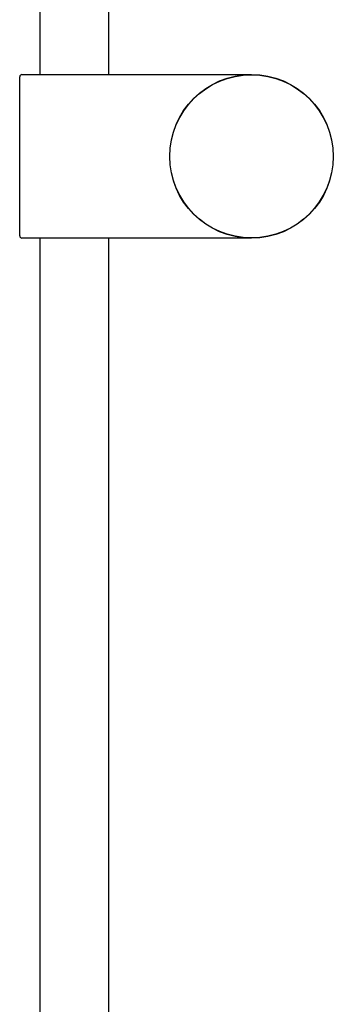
# Model space of a CAD drawing. Header units: millimetres. Extents: x 8 to 1894, y 12 to 2738.
# Tile 122 of 156: x 1385 to 1454, y 1927 to 2144. Entities that reach past the tile are written whole.
import ezdxf

# ---------------------------------------------------------------- set-up
doc = ezdxf.new("R2010")
doc.units = ezdxf.units.MM

msp = doc.modelspace()

# ---------------------------------------------------------------- linework, layer by layer
at = {"color": 7, "linetype": 'Continuous', "lineweight": 30}
for p, q in [((1389.25, 2131.86), (1389.25, 2600.1)), ((1404.25, 2599.7), (1404.25, 2131.86)), ((1384.75, 2096.36), (1384.75, 2131.36)), ((1385.25, 2131.86), (1435.75, 2131.86)), ((1435.75, 2095.86), (1385.25, 2095.86)), ((1389.25, 1644.02), (1389.25, 2095.86)), ((1404.25, 2095.86), (1404.25, 1644.02))]:
    msp.add_line(p, q, dxfattribs=at)
for radius in [18, 17.96]:
    msp.add_circle((1435.75, 2113.86), radius, dxfattribs=at)
for centre, start, end in [((1385.25, 2131.36), 90, 180), ((1385.25, 2096.36), 180, 270)]:
    msp.add_arc(centre, 0.5, start, end, dxfattribs=at)
for points, knots in [([(1434.75, 2131.86), (1434.82, 2131.86), (1435.16, 2131.86), (1435.49, 2131.86), (1435.75, 2131.86)], [0, 0, 0, 0, 0.210492, 1, 1, 1, 1]), ([(1435.75, 2095.86), (1435.48, 2095.86), (1435.15, 2095.86), (1434.81, 2095.86), (1434.75, 2095.86)], [0, 0, 0, 0, 0.816655, 1, 1, 1, 1]), ([(1440.03, 2096.41), (1440.03, 2096.41), (1440.03, 2096.41), (1440.03, 2096.41), (1440.03, 2096.41)], [0, 0, 0, 0, 0.669535, 1, 1, 1, 1])]:
    msp.add_open_spline(points, degree=3, knots=knots, dxfattribs=at)

doc.saveas('drawing.dxf')
